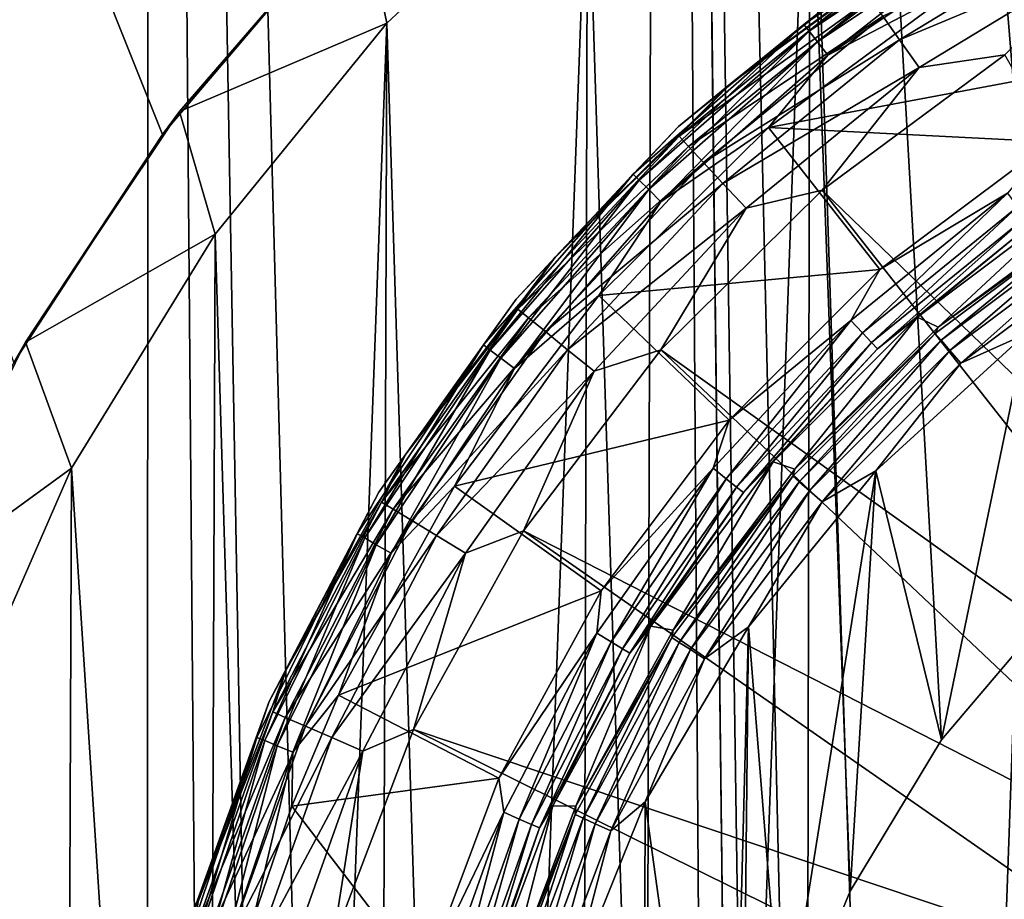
# Model space of a CAD drawing. Header units: metres. Extents: x -106 to 264, y -111 to 81.
# Tile 24 of 256: x -9.1 to -4.23, y -49.52 to -45.17. Entities that reach past the tile are written whole.
import ezdxf

# ---------------------------------------------------------------- set-up
doc = ezdxf.new("R2010")
doc.units = ezdxf.units.M
doc.layers.add('solid_20422013', color=7, linetype='CONTINUOUS')

msp = doc.modelspace()

# ---------------------------------------------------------------- linework, layer by layer
at = {"layer": 'solid_20422013'}
for points in [[(-8.487764, -106.754517, 19), (-8.46274, -23.522678, 19), (-10.91145, -22.49287, 19)], [(-9.206572, -106.200699, 19), (-8.487764, -106.754517, 19), (-10.91145, -22.49287, 19)], [(-8.487764, -106.754517, 19), (-7.738984, -107.261536, 19), (-8.46274, -23.522678, 19)], [(-6.163196, -108.123756, 19), (-5.925037, -24.287661, 19), (-8.46274, -23.522678, 19)], [(-6.967177, -107.716354, 19), (-6.163196, -108.123756, 19), (-8.46274, -23.522678, 19)], [(-7.738984, -107.261536, 19), (-6.967177, -107.716354, 19), (-8.46274, -23.522678, 19)], [(-6.163196, -108.123756, 19), (-5.33102, -108.482857, 19), (-5.925037, -24.287661, 19)], [(-3.977871, -48.06007, 19), (-3.329414, -24.775391, 19), (-5.925037, -24.287661, 19)], [(-5.599933, -52, 19), (-5.925037, -24.287661, 19), (-5.33102, -108.482857, 19)], [(-4.544611, -48.728008, 19), (-3.977871, -48.06007, 19), (-5.925037, -24.287661, 19)], [(-4.997418, -49.475643, 19), (-4.544611, -48.728008, 19), (-5.925037, -24.287661, 19)], [(-5.330109, -50.282665, 19), (-4.997418, -49.475643, 19), (-5.925037, -24.287661, 19)], [(-5.530979, -51.131165, 19), (-5.330109, -50.282665, 19), (-5.925037, -24.287661, 19)], [(-5.599933, -52, 19), (-5.530979, -51.131165, 19), (-5.925037, -24.287661, 19)], [(-8.543018, -86.793953, -8.066772), (-9.56936, -87.970116, -7.901474), (-15.078767, -29.021139, -16.186213)], [(-7.360172, -85.755898, -8.212662), (-8.543018, -86.793953, -8.066772), (-15.078767, -29.021139, -16.186213)], [(-6.047934, -84.875435, -8.336403), (-7.360172, -85.755898, -8.212662), (-15.078767, -29.021139, -16.186213)], [(-4.625754, -84.176331, -8.434656), (-6.047934, -84.875435, -8.336403), (-15.078767, -29.021139, -16.186213)], [(-10.383422, -53.399952, -12.759994), (-4.625754, -84.176331, -8.434656), (-15.078767, -29.021139, -16.186213)], [(-8.396143, -45.734177, -13.837348), (-9.130571, -46.86153, -13.678909), (-15.078767, -29.021139, -16.186213)], [(-7.520304, -44.704887, -13.982005), (-8.396143, -45.734177, -13.837348), (-15.078767, -29.021139, -16.186213)], [(-3.983267, -42.853874, -32.599998), (-4.628923, -60.836609, -32.599998), (-5.19372, -43.481304, -32.599998)], [(-3.983267, -42.853874, -32.599998), (-4.004694, -61.136177, -32.599998), (-4.628923, -60.836609, -32.599998)], [(-5.19372, -43.481304, -32.599998), (-5.792427, -60.123745, -32.599998), (-6.29514, -44.260124, -32.599998)], [(-5.19372, -43.481304, -32.599998), (-5.226455, -60.498592, -32.599998), (-5.792427, -60.123745, -32.599998)], [(-5.19372, -43.481304, -32.599998), (-4.628923, -60.836609, -32.599998), (-5.226455, -60.498592, -32.599998)], [(-6.29514, -44.260124, -32.599998), (-7.286331, -45.184216, -32.599998), (-7.408572, -44.591431, -32.099998)], [(-6.29514, -44.260124, -32.599998), (-6.850565, -59.252117, -32.599998), (-7.286331, -45.184216, -32.599998)], [(-6.29514, -44.260124, -32.599998), (-6.335495, -59.70644, -32.599998), (-6.850565, -59.252117, -32.599998)], [(-6.29514, -44.260124, -32.599998), (-5.792427, -60.123745, -32.599998), (-6.335495, -59.70644, -32.599998)], [(-4.291664, -44.56662, 46.109287), (-5.225198, -45.190388, 46.109287), (-4.933593, -44.959103, 46.202618)], [(-5.199395, -45.224018, 46.02486), (-5.225198, -45.190388, 46.109287), (-4.291664, -44.56662, 46.109287)], [(-5.199395, -45.224018, 46.02486), (-4.291664, -44.56662, 46.109287), (-4.27047, -44.603329, 46.02486)], [(-7.408571, -44.591427, -30.799999), (-7.408572, -44.591431, -32.099998), (-8.312203, -45.621822, -32.099998)], [(-8.312202, -45.621822, -30.799999), (-7.408571, -44.591427, -30.799999), (-8.312203, -45.621822, -32.099998)], [(-7.286331, -45.184216, -32.599998), (-8.312203, -45.621822, -32.099998), (-7.408572, -44.591431, -32.099998)], [(-8.312202, -45.621822, -30.799999), (-7.520304, -44.704887, -13.982005), (-7.408571, -44.591427, -30.799999)], [(-5.199395, -45.224018, 46.02486), (-4.27047, -44.603329, 46.02486), (-5.158887, -45.276806, 45.957802)], [(-4.27047, -44.603329, 46.02486), (-4.237199, -44.660954, 45.957802), (-5.158887, -45.276806, 45.957802)], [(-5.158887, -45.276806, 45.957802), (-4.237199, -44.660954, 45.957802), (-5.107693, -45.343525, 45.914757)], [(-4.237199, -44.660954, 45.957802), (-4.195151, -44.733784, 45.914757), (-5.107693, -45.343525, 45.914757)], [(-4.752853, -45.266739, 48.361774), (-3.79174, -44.682274, 48.361774), (-4.834823, -45.150616, 48.235046)], [(-4.752853, -45.266739, 48.361774), (-3.714419, -44.831497, 48.451321), (-3.79174, -44.682274, 48.361774)], [(-8.312202, -45.621822, -30.799999), (-8.396143, -45.734177, -13.837348), (-7.520304, -44.704887, -13.982005)], [(-5.586678, -45.482544, 47.712509), (-4.604704, -44.755356, 47.712509), (-4.933593, -44.959103, 46.202618)], [(-4.936441, -45.006657, 47.900455), (-4.604704, -44.755356, 47.712509), (-5.586678, -45.482544, 47.712509)], [(-5.107693, -45.343525, 45.914757), (-4.195151, -44.733784, 45.914757), (-4.450768, -44.998871, 45.900002)], [(-4.752853, -45.266739, 48.361774), (-4.655934, -45.404045, 48.451321), (-3.714419, -44.831497, 48.451321)], [(-3.714419, -44.831497, 48.451321), (-4.655934, -45.404045, 48.451321), (-4.232014, -45.341713, 48.498581)], [(-4.450768, -44.998871, 45.900002), (-2.098322, -44.898174, 45.900002), (-3.08364, -45.266033, 45.900002)], [(-5.225198, -45.190388, 46.109287), (-5.845014, -45.69521, 46.202618), (-4.933593, -44.959103, 46.202618)], [(-5.586678, -45.482544, 47.712509), (-4.933593, -44.959103, 46.202618), (-5.845014, -45.69521, 46.202618)], [(-5.842724, -45.743969, 47.900455), (-4.936441, -45.006657, 47.900455), (-5.586678, -45.482544, 47.712509)], [(-4.897197, -45.062252, 48.078312), (-4.936441, -45.006657, 47.900455), (-5.842724, -45.743969, 47.900455)], [(-5.39974, -45.700127, 45.900002), (-4.450768, -44.998871, 45.900002), (-3.08364, -45.266033, 45.900002)], [(-5.107693, -45.343525, 45.914757), (-4.450768, -44.998871, 45.900002), (-5.39974, -45.700127, 45.900002)], [(-5.796274, -45.793705, 48.078312), (-4.897197, -45.062252, 48.078312), (-5.842724, -45.743969, 47.900455)], [(-4.834823, -45.150616, 48.235046), (-4.897197, -45.062252, 48.078312), (-5.796274, -45.793705, 48.078312)], [(-5.722448, -45.872753, 48.235046), (-4.834823, -45.150616, 48.235046), (-5.796274, -45.793705, 48.078312)], [(-4.752853, -45.266739, 48.361774), (-4.834823, -45.150616, 48.235046), (-5.722448, -45.872753, 48.235046)], [(-7.286331, -45.184216, -32.599998), (-8.1364, -46.22686, -32.599998), (-8.312203, -45.621822, -32.099998)], [(-7.286331, -45.184216, -32.599998), (-7.772156, -58.256332, -32.599998), (-8.1364, -46.22686, -32.599998)], [(-7.286331, -45.184216, -32.599998), (-7.331091, -58.767254, -32.599998), (-7.772156, -58.256332, -32.599998)], [(-7.286331, -45.184216, -32.599998), (-6.850565, -59.252117, -32.599998), (-7.331091, -58.767254, -32.599998)], [(-5.225198, -45.190388, 46.109287), (-6.069329, -45.930672, 46.109287), (-5.845014, -45.69521, 46.202618)], [(-6.039356, -45.960644, 46.02486), (-6.069329, -45.930672, 46.109287), (-5.225198, -45.190388, 46.109287)], [(-6.039356, -45.960644, 46.02486), (-5.225198, -45.190388, 46.109287), (-5.199395, -45.224018, 46.02486)], [(-6.039356, -45.960644, 46.02486), (-5.199395, -45.224018, 46.02486), (-5.992305, -46.007694, 45.957802)], [(-5.199395, -45.224018, 46.02486), (-5.158887, -45.276806, 45.957802), (-5.992305, -46.007694, 45.957802)], [(-5.625431, -45.976635, 48.361774), (-4.752853, -45.266739, 48.361774), (-5.722448, -45.872753, 48.235046)], [(-5.625431, -45.976635, 48.361774), (-4.655934, -45.404045, 48.451321), (-4.752853, -45.266739, 48.361774)], [(-5.39974, -45.700127, 45.900002), (-3.08364, -45.266033, 45.900002), (-4.006296, -45.771946, 45.900002)], [(-5.992305, -46.007694, 45.957802), (-5.158887, -45.276806, 45.957802), (-5.93284, -46.067162, 45.914757)], [(-5.158887, -45.276806, 45.957802), (-5.107693, -45.343525, 45.914757), (-5.93284, -46.067162, 45.914757)], [(-5.93284, -46.067162, 45.914757), (-5.107693, -45.343525, 45.914757), (-5.39974, -45.700127, 45.900002)], [(-2.279786, -48.770279, 48.889153), (-4.232014, -45.341713, 48.498581), (-5.13451, -46.010048, 48.498581)], [(-4.655934, -45.404045, 48.451321), (-5.13451, -46.010048, 48.498581), (-4.232014, -45.341713, 48.498581)], [(-5.625431, -45.976635, 48.361774), (-5.510717, -46.099461, 48.451321), (-4.655934, -45.404045, 48.451321)], [(-4.655934, -45.404045, 48.451321), (-5.510717, -46.099461, 48.451321), (-5.13451, -46.010048, 48.498581)], [(-6.455454, -46.341793, 47.712509), (-5.586678, -45.482544, 47.712509), (-5.845014, -45.69521, 46.202618)], [(-5.842724, -45.743969, 47.900455), (-5.586678, -45.482544, 47.712509), (-6.455454, -46.341793, 47.712509)], [(-9.07361, -46.761349, -30.799999), (-8.396143, -45.734177, -13.837348), (-8.312202, -45.621822, -30.799999)], [(-8.312202, -45.621822, -30.799999), (-8.312203, -45.621822, -32.099998), (-9.07361, -46.761349, -32.099998)], [(-8.1364, -46.22686, -32.599998), (-9.07361, -46.761349, -32.099998), (-8.312203, -45.621822, -32.099998)], [(-9.07361, -46.761349, -30.799999), (-8.312202, -45.621822, -30.799999), (-9.07361, -46.761349, -32.099998)], [(-6.069329, -45.930672, 46.109287), (-6.647896, -46.548389, 46.202618), (-5.845014, -45.69521, 46.202618)], [(-6.455454, -46.341793, 47.712509), (-5.845014, -45.69521, 46.202618), (-6.647896, -46.548389, 46.202618)], [(-6.238573, -46.53141, 45.900002), (-5.39974, -45.700127, 45.900002), (-4.849697, -46.402164, 45.900002)], [(-5.93284, -46.067162, 45.914757), (-5.39974, -45.700127, 45.900002), (-6.238573, -46.53141, 45.900002)], [(-5.39974, -45.700127, 45.900002), (-4.006296, -45.771946, 45.900002), (-4.849697, -46.402164, 45.900002)], [(-9.07361, -46.761349, -30.799999), (-9.130571, -46.86153, -13.678909), (-8.396143, -45.734177, -13.837348)], [(-6.640167, -46.597824, 47.900455), (-5.842724, -45.743969, 47.900455), (-6.455454, -46.341793, 47.712509)], [(-5.796274, -45.793705, 48.078312), (-5.842724, -45.743969, 47.900455), (-6.640167, -46.597824, 47.900455)], [(-6.587378, -46.64077, 48.078312), (-5.796274, -45.793705, 48.078312), (-6.640167, -46.597824, 47.900455)], [(-5.722448, -45.872753, 48.235046), (-5.796274, -45.793705, 48.078312), (-6.587378, -46.64077, 48.078312)], [(-4.849697, -46.402164, 45.900002), (-4.006296, -45.771946, 45.900002), (-4.218151, -46.024242, 45.885563)], [(-6.503476, -46.70903, 48.235046), (-5.722448, -45.872753, 48.235046), (-6.587378, -46.64077, 48.078312)], [(-5.625431, -45.976635, 48.361774), (-5.722448, -45.872753, 48.235046), (-6.503476, -46.70903, 48.235046)], [(-6.069329, -45.930672, 46.109287), (-6.809611, -46.774799, 46.109287), (-6.647896, -46.548389, 46.202618)], [(-6.775983, -46.800606, 46.02486), (-6.809611, -46.774799, 46.109287), (-6.069329, -45.930672, 46.109287)], [(-6.775983, -46.800606, 46.02486), (-6.069329, -45.930672, 46.109287), (-6.039356, -45.960644, 46.02486)], [(-6.775983, -46.800606, 46.02486), (-6.039356, -45.960644, 46.02486), (-6.723193, -46.841114, 45.957802)], [(-6.039356, -45.960644, 46.02486), (-5.992305, -46.007694, 45.957802), (-6.723193, -46.841114, 45.957802)], [(-6.393217, -46.798733, 48.361774), (-5.625431, -45.976635, 48.361774), (-6.503476, -46.70903, 48.235046)], [(-6.393217, -46.798733, 48.361774), (-5.510717, -46.099461, 48.451321), (-5.625431, -45.976635, 48.361774)], [(-6.723193, -46.841114, 45.957802), (-5.992305, -46.007694, 45.957802), (-6.656475, -46.892307, 45.914757)], [(-5.992305, -46.007694, 45.957802), (-5.93284, -46.067162, 45.914757), (-6.656475, -46.892307, 45.914757)], [(-2.698332, -49.11079, 48.889153), (-5.13451, -46.010048, 48.498581), (-5.932969, -46.799751, 48.498581)], [(-5.510717, -46.099461, 48.451321), (-5.932969, -46.799751, 48.498581), (-5.13451, -46.010048, 48.498581)], [(-2.698332, -49.11079, 48.889153), (-2.279786, -48.770279, 48.889153), (-5.13451, -46.010048, 48.498581)], [(-4.849697, -46.402164, 45.900002), (-4.218151, -46.024242, 45.885563), (-4.992562, -46.65427, 45.885563)], [(-4.93564, -46.715221, 45.84343), (-4.992562, -46.65427, 45.885563), (-4.218151, -46.024242, 45.885563)], [(-4.93564, -46.715221, 45.84343), (-4.218151, -46.024242, 45.885563), (-4.170058, -46.092373, 45.84343)], [(-4.562362, -46.687637, 33.697384), (-4.662983, -46.63728, 45.602619), (-3.854036, -46.029354, 45.602619)], [(-4.107011, -46.18169, 45.694695), (-3.854036, -46.029354, 45.602619), (-4.662983, -46.63728, 45.602619)], [(-3.761523, -46.093452, 33.697384), (-4.562362, -46.687637, 33.697384), (-3.854036, -46.029354, 45.602619)], [(-6.656475, -46.892307, 45.914757), (-5.93284, -46.067162, 45.914757), (-6.238573, -46.53141, 45.900002)], [(-4.93564, -46.715221, 45.84343), (-4.170058, -46.092373, 45.84343), (-4.890326, -46.763737, 45.777679)], [(-4.170058, -46.092373, 45.84343), (-4.131773, -46.14661, 45.777679), (-4.890326, -46.763737, 45.777679)], [(-3.777603, -46.121937, 33.605305), (-4.562362, -46.687637, 33.697384), (-3.761523, -46.093452, 33.697384)], [(-6.393217, -46.798733, 48.361774), (-6.262846, -46.904797, 48.451321), (-5.510717, -46.099461, 48.451321)], [(-5.510717, -46.099461, 48.451321), (-6.262846, -46.904797, 48.451321), (-5.932969, -46.799751, 48.498581)], [(-3.777603, -46.121937, 33.605305), (-4.575688, -46.719376, 33.605305), (-4.562362, -46.687637, 33.697384)], [(-4.547568, -46.751827, 33.52232), (-4.575688, -46.719376, 33.605305), (-3.777603, -46.121937, 33.605305)], [(-4.547568, -46.751827, 33.52232), (-3.777603, -46.121937, 33.605305), (-3.754388, -46.158058, 33.52232)], [(-4.890326, -46.763737, 45.777679), (-4.131773, -46.14661, 45.777679), (-4.861018, -46.79512, 45.694695)], [(-4.131773, -46.14661, 45.777679), (-4.107011, -46.18169, 45.694695), (-4.861018, -46.79512, 45.694695)], [(-4.861018, -46.79512, 45.694695), (-4.107011, -46.18169, 45.694695), (-4.662983, -46.63728, 45.602619)], [(-4.547568, -46.751827, 33.52232), (-3.754388, -46.158058, 33.52232), (-4.504094, -46.801998, 33.45657)], [(-3.754388, -46.158058, 33.52232), (-3.718496, -46.213905, 33.45657), (-4.504094, -46.801998, 33.45657)], [(-8.1364, -46.22686, -32.599998), (-8.845742, -47.384918, -32.599998), (-9.07361, -46.761349, -32.099998)], [(-8.1364, -46.22686, -32.599998), (-8.179737, -57.711704, -32.599998), (-8.845742, -47.384918, -32.599998)], [(-8.1364, -46.22686, -32.599998), (-7.772156, -58.256332, -32.599998), (-8.179737, -57.711704, -32.599998)], [(-4.504094, -46.801998, 33.45657), (-3.718496, -46.213905, 33.45657), (-4.449481, -46.865025, 33.414436)], [(-3.718496, -46.213905, 33.45657), (-3.673409, -46.284065, 33.414436), (-4.449481, -46.865025, 33.414436)], [(-4.449481, -46.865025, 33.414436), (-3.673409, -46.284065, 33.414436), (-4.130173, -46.72176, 33.400002)], [(-7.193429, -47.315689, 47.712509), (-6.455454, -46.341793, 47.712509), (-6.647896, -46.548389, 46.202618)], [(-6.640167, -46.597824, 47.900455), (-6.455454, -46.341793, 47.712509), (-7.193429, -47.315689, 47.712509)], [(-6.238573, -46.53141, 45.900002), (-4.849697, -46.402164, 45.900002), (-5.594253, -47.147835, 45.900002)], [(-5.594253, -47.147835, 45.900002), (-4.849697, -46.402164, 45.900002), (-4.992562, -46.65427, 45.885563)], [(-6.9534, -47.472733, 45.900002), (-6.238573, -46.53141, 45.900002), (-5.594253, -47.147835, 45.900002)], [(-6.656475, -46.892307, 45.914757), (-6.238573, -46.53141, 45.900002), (-6.9534, -47.472733, 45.900002)], [(-6.809611, -46.774799, 46.109287), (-7.327255, -47.502678, 46.202618), (-6.647896, -46.548389, 46.202618)], [(-7.193429, -47.315689, 47.712509), (-6.647896, -46.548389, 46.202618), (-7.327255, -47.502678, 46.202618)], [(-7.313916, -47.552307, 47.900455), (-6.640167, -46.597824, 47.900455), (-7.193429, -47.315689, 47.712509)], [(-6.587378, -46.64077, 48.078312), (-6.640167, -46.597824, 47.900455), (-7.313916, -47.552307, 47.900455)], [(-7.255771, -47.587669, 48.078312), (-6.587378, -46.64077, 48.078312), (-7.313916, -47.552307, 47.900455)], [(-6.503476, -46.70903, 48.235046), (-6.587378, -46.64077, 48.078312), (-7.255771, -47.587669, 48.078312)], [(-5.594253, -47.147835, 45.900002), (-4.992562, -46.65427, 45.885563), (-5.673971, -47.383881, 45.885563)], [(-5.60928, -47.436512, 45.84343), (-5.673971, -47.383881, 45.885563), (-4.992562, -46.65427, 45.885563)], [(-5.60928, -47.436512, 45.84343), (-4.992562, -46.65427, 45.885563), (-4.93564, -46.715221, 45.84343)], [(-5.270682, -47.389549, 33.697384), (-5.377386, -47.353935, 45.602619), (-4.662983, -46.63728, 45.602619)], [(-4.861018, -46.79512, 45.694695), (-4.662983, -46.63728, 45.602619), (-5.377386, -47.353935, 45.602619)], [(-4.562362, -46.687637, 33.697384), (-5.270682, -47.389549, 33.697384), (-4.662983, -46.63728, 45.602619)], [(-7.163356, -47.643867, 48.235046), (-6.503476, -46.70903, 48.235046), (-7.255771, -47.587669, 48.078312)], [(-6.393217, -46.798733, 48.361774), (-6.503476, -46.70903, 48.235046), (-7.163356, -47.643867, 48.235046)], [(-5.60928, -47.436512, 45.84343), (-4.93564, -46.715221, 45.84343), (-5.557782, -47.478409, 45.777679)], [(-4.93564, -46.715221, 45.84343), (-4.890326, -46.763737, 45.777679), (-5.557782, -47.478409, 45.777679)], [(-4.575688, -46.719376, 33.605305), (-5.280625, -47.424313, 33.605305), (-5.270682, -47.389549, 33.697384)], [(-5.248174, -47.452431, 33.52232), (-5.280625, -47.424313, 33.605305), (-4.575688, -46.719376, 33.605305)], [(-4.575688, -46.719376, 33.605305), (-5.270682, -47.389549, 33.697384), (-4.562362, -46.687637, 33.697384)], [(-5.248174, -47.452431, 33.52232), (-4.575688, -46.719376, 33.605305), (-4.547568, -46.751827, 33.52232)], [(-4.870524, -47.397053, 33.400002), (-4.130173, -46.72176, 33.400002), (-4.544611, -48.728008, 33.400002)], [(-4.449481, -46.865025, 33.414436), (-4.130173, -46.72176, 33.400002), (-4.870524, -47.397053, 33.400002)], [(-4.130173, -46.72176, 33.400002), (-3.977871, -48.06007, 33.400002), (-4.544611, -48.728008, 33.400002)], [(-9.07361, -46.761349, -30.799999), (-9.07361, -46.761349, -32.099998), (-9.679766, -47.990509, -32.099998)], [(-8.845742, -47.384918, -32.599998), (-9.679766, -47.990509, -32.099998), (-9.07361, -46.761349, -32.099998)], [(-9.679765, -47.990509, -30.799999), (-9.07361, -46.761349, -30.799999), (-9.679766, -47.990509, -32.099998)], [(-9.679765, -47.990509, -30.799999), (-9.130571, -46.86153, -13.678909), (-9.07361, -46.761349, -30.799999)], [(-6.809611, -46.774799, 46.109287), (-7.43338, -47.708336, 46.109287), (-7.327255, -47.502678, 46.202618)], [(-7.396671, -47.72953, 46.02486), (-7.43338, -47.708336, 46.109287), (-6.809611, -46.774799, 46.109287)], [(-7.396671, -47.72953, 46.02486), (-6.809611, -46.774799, 46.109287), (-6.775983, -46.800606, 46.02486)], [(-5.557782, -47.478409, 45.777679), (-4.890326, -46.763737, 45.777679), (-5.524473, -47.505508, 45.694695)], [(-4.890326, -46.763737, 45.777679), (-4.861018, -46.79512, 45.694695), (-5.524473, -47.505508, 45.694695)], [(-5.248174, -47.452431, 33.52232), (-4.547568, -46.751827, 33.52232), (-5.198001, -47.495907, 33.45657)], [(-4.547568, -46.751827, 33.52232), (-4.504094, -46.801998, 33.45657), (-5.198001, -47.495907, 33.45657)], [(-7.396671, -47.72953, 46.02486), (-6.775983, -46.800606, 46.02486), (-7.339045, -47.762802, 45.957802)], [(-6.775983, -46.800606, 46.02486), (-6.723193, -46.841114, 45.957802), (-7.339045, -47.762802, 45.957802)], [(-7.041909, -47.71772, 48.361774), (-6.393217, -46.798733, 48.361774), (-7.163356, -47.643867, 48.235046)], [(-7.041909, -47.71772, 48.361774), (-6.262846, -46.904797, 48.451321), (-6.393217, -46.798733, 48.361774)], [(-3.066614, -49.505123, 48.889153), (-5.932969, -46.799751, 48.498581), (-6.611214, -47.694824, 48.498581)], [(-6.262846, -46.904797, 48.451321), (-6.611214, -47.694824, 48.498581), (-5.932969, -46.799751, 48.498581)], [(-3.066614, -49.505123, 48.889153), (-2.698332, -49.11079, 48.889153), (-5.932969, -46.799751, 48.498581)], [(-5.524473, -47.505508, 45.694695), (-4.861018, -46.79512, 45.694695), (-5.377386, -47.353935, 45.602619)], [(-5.198001, -47.495907, 33.45657), (-4.504094, -46.801998, 33.45657), (-5.134975, -47.550518, 33.414436)], [(-4.504094, -46.801998, 33.45657), (-4.449481, -46.865025, 33.414436), (-5.134975, -47.550518, 33.414436)], [(-7.339045, -47.762802, 45.957802), (-6.723193, -46.841114, 45.957802), (-7.266215, -47.804848, 45.914757)], [(-6.723193, -46.841114, 45.957802), (-6.656475, -46.892307, 45.914757), (-7.266215, -47.804848, 45.914757)], [(-5.134975, -47.550518, 33.414436), (-4.449481, -46.865025, 33.414436), (-4.870524, -47.397053, 33.400002)], [(-7.266215, -47.804848, 45.914757), (-6.656475, -46.892307, 45.914757), (-6.9534, -47.472733, 45.900002)], [(-7.041909, -47.71772, 48.361774), (-6.898311, -47.805042, 48.451321), (-6.262846, -46.904797, 48.451321)], [(-6.262846, -46.904797, 48.451321), (-6.898311, -47.805042, 48.451321), (-6.611214, -47.694824, 48.498581)], [(-6.9534, -47.472733, 45.900002), (-5.594253, -47.147835, 45.900002), (-6.227693, -47.991081, 45.900002)], [(-6.227693, -47.991081, 45.900002), (-5.594253, -47.147835, 45.900002), (-5.673971, -47.383881, 45.885563)], [(-7.785649, -48.384499, 47.712509), (-7.193429, -47.315689, 47.712509), (-7.327255, -47.502678, 46.202618)], [(-7.313916, -47.552307, 47.900455), (-7.193429, -47.315689, 47.712509), (-7.785649, -48.384499, 47.712509)], [(-5.872119, -48.184956, 33.697384), (-5.982758, -48.164791, 45.602619), (-5.377386, -47.353935, 45.602619)], [(-5.524473, -47.505508, 45.694695), (-5.377386, -47.353935, 45.602619), (-5.982758, -48.164791, 45.602619)], [(-5.270682, -47.389549, 33.697384), (-5.872119, -48.184956, 33.697384), (-5.377386, -47.353935, 45.602619)], [(-8.845742, -47.384918, -32.599998), (-9.386643, -48.622658, -32.599998), (-9.679766, -47.990509, -32.099998)], [(-8.845742, -47.384918, -32.599998), (-8.882863, -56.542698, -32.599998), (-9.386643, -48.622658, -32.599998)], [(-8.845742, -47.384918, -32.599998), (-8.179737, -57.711704, -32.599998), (-8.882863, -56.542698, -32.599998)], [(-6.227693, -47.991081, 45.900002), (-5.673971, -47.383881, 45.885563), (-6.249684, -48.199482, 45.885563)], [(-6.17843, -48.242813, 45.84343), (-6.249684, -48.199482, 45.885563), (-5.673971, -47.383881, 45.885563)], [(-6.17843, -48.242813, 45.84343), (-5.673971, -47.383881, 45.885563), (-5.60928, -47.436512, 45.84343)], [(-5.280625, -47.424313, 33.605305), (-5.872119, -48.184956, 33.697384), (-5.270682, -47.389549, 33.697384)], [(-5.499155, -48.168533, 33.400002), (-4.870524, -47.397053, 33.400002), (-5.330109, -50.282665, 33.400002)], [(-5.134975, -47.550518, 33.414436), (-4.870524, -47.397053, 33.400002), (-5.499155, -48.168533, 33.400002)], [(-4.870524, -47.397053, 33.400002), (-4.997418, -49.475643, 33.400002), (-5.330109, -50.282665, 33.400002)], [(-4.870524, -47.397053, 33.400002), (-4.544611, -48.728008, 33.400002), (-4.997418, -49.475643, 33.400002)], [(-6.17843, -48.242813, 45.84343), (-5.60928, -47.436512, 45.84343), (-6.121706, -48.277309, 45.777679)], [(-5.60928, -47.436512, 45.84343), (-5.557782, -47.478409, 45.777679), (-6.121706, -48.277309, 45.777679)], [(-5.280625, -47.424313, 33.605305), (-5.878065, -48.222397, 33.605305), (-5.872119, -48.184956, 33.697384)], [(-5.841941, -48.245613, 33.52232), (-5.878065, -48.222397, 33.605305), (-5.280625, -47.424313, 33.605305)], [(-5.841941, -48.245613, 33.52232), (-5.280625, -47.424313, 33.605305), (-5.248174, -47.452431, 33.52232)], [(-5.841941, -48.245613, 33.52232), (-5.248174, -47.452431, 33.52232), (-5.786093, -48.281506, 33.45657)], [(-5.248174, -47.452431, 33.52232), (-5.198001, -47.495907, 33.45657), (-5.786093, -48.281506, 33.45657)], [(-7.43338, -47.708336, 46.109287), (-7.86951, -48.53801, 46.202618), (-7.327255, -47.502678, 46.202618)], [(-7.785649, -48.384499, 47.712509), (-7.327255, -47.502678, 46.202618), (-7.86951, -48.53801, 46.202618)], [(-7.525455, -48.507294, 45.900002), (-6.9534, -47.472733, 45.900002), (-6.227693, -47.991081, 45.900002)], [(-7.266215, -47.804848, 45.914757), (-6.9534, -47.472733, 45.900002), (-7.525455, -48.507294, 45.900002)], [(-6.121706, -48.277309, 45.777679), (-5.557782, -47.478409, 45.777679), (-6.085018, -48.299618, 45.694695)], [(-5.557782, -47.478409, 45.777679), (-5.524473, -47.505508, 45.694695), (-6.085018, -48.299618, 45.694695)], [(-6.085018, -48.299618, 45.694695), (-5.524473, -47.505508, 45.694695), (-5.982758, -48.164791, 45.602619)], [(-5.786093, -48.281506, 33.45657), (-5.198001, -47.495907, 33.45657), (-5.715936, -48.326591, 33.414436)], [(-5.198001, -47.495907, 33.45657), (-5.134975, -47.550518, 33.414436), (-5.715936, -48.326591, 33.414436)], [(-7.851421, -48.589645, 47.900455), (-7.313916, -47.552307, 47.900455), (-7.785649, -48.384499, 47.712509)], [(-7.255771, -47.587669, 48.078312), (-7.313916, -47.552307, 47.900455), (-7.851421, -48.589645, 47.900455)], [(-5.715936, -48.326591, 33.414436), (-5.134975, -47.550518, 33.414436), (-5.499155, -48.168533, 33.400002)], [(-7.789002, -48.61676, 48.078312), (-7.255771, -47.587669, 48.078312), (-7.851421, -48.589645, 47.900455)], [(-7.163356, -47.643867, 48.235046), (-7.255771, -47.587669, 48.078312), (-7.789002, -48.61676, 48.078312)], [(-7.689796, -48.659851, 48.235046), (-7.163356, -47.643867, 48.235046), (-7.789002, -48.61676, 48.078312)], [(-7.041909, -47.71772, 48.361774), (-7.163356, -47.643867, 48.235046), (-7.689796, -48.659851, 48.235046)], [(-3.37777, -49.945934, 48.889153), (-6.611214, -47.694824, 48.498581), (-7.155502, -48.677128, 48.498581)], [(-6.898311, -47.805042, 48.451321), (-7.155502, -48.677128, 48.498581), (-6.611214, -47.694824, 48.498581)], [(-3.37777, -49.945934, 48.889153), (-3.066614, -49.505123, 48.889153), (-6.611214, -47.694824, 48.498581)], [(-7.43338, -47.708336, 46.109287), (-7.92996, -48.715302, 46.109287), (-7.86951, -48.53801, 46.202618)], [(-7.8908, -48.731525, 46.02486), (-7.92996, -48.715302, 46.109287), (-7.43338, -47.708336, 46.109287)], [(-7.8908, -48.731525, 46.02486), (-7.43338, -47.708336, 46.109287), (-7.396671, -47.72953, 46.02486)], [(-7.8908, -48.731525, 46.02486), (-7.396671, -47.72953, 46.02486), (-7.829324, -48.756989, 45.957802)], [(-7.396671, -47.72953, 46.02486), (-7.339045, -47.762802, 45.957802), (-7.829324, -48.756989, 45.957802)], [(-7.559424, -48.71648, 48.361774), (-7.041909, -47.71772, 48.361774), (-7.689796, -48.659851, 48.235046)], [(-7.559424, -48.71648, 48.361774), (-6.898311, -47.805042, 48.451321), (-7.041909, -47.71772, 48.361774)], [(-7.829324, -48.756989, 45.957802), (-7.339045, -47.762802, 45.957802), (-7.751629, -48.789169, 45.914757)], [(-7.339045, -47.762802, 45.957802), (-7.266215, -47.804848, 45.914757), (-7.751629, -48.789169, 45.914757)], [(-7.751629, -48.789169, 45.914757), (-7.266215, -47.804848, 45.914757), (-7.525455, -48.507294, 45.900002)], [(-7.559424, -48.71648, 48.361774), (-7.405273, -48.783436, 48.451321), (-6.898311, -47.805042, 48.451321)], [(-6.898311, -47.805042, 48.451321), (-7.405273, -48.783436, 48.451321), (-7.155502, -48.677128, 48.498581)], [(-7.525455, -48.507294, 45.900002), (-6.227693, -47.991081, 45.900002), (-6.733319, -48.916527, 45.900002)], [(-6.733319, -48.916527, 45.900002), (-6.227693, -47.991081, 45.900002), (-6.249684, -48.199482, 45.885563)], [(-3.977871, -48.06007, 33.400002), (-3.977871, -48.06007, 19), (-4.544611, -48.728008, 19)], [(-4.544611, -48.728008, 33.400002), (-3.977871, -48.06007, 33.400002), (-4.544611, -48.728008, 19)], [(-6.353362, -49.055325, 33.697384), (-6.466825, -49.053413, 45.602619), (-5.982758, -48.164791, 45.602619)], [(-6.085018, -48.299618, 45.694695), (-5.982758, -48.164791, 45.602619), (-6.466825, -49.053413, 45.602619)], [(-5.872119, -48.184956, 33.697384), (-6.353362, -49.055325, 33.697384), (-5.982758, -48.164791, 45.602619)], [(-5.878065, -48.222397, 33.605305), (-6.353362, -49.055325, 33.697384), (-5.872119, -48.184956, 33.697384)], [(-6.009709, -49.034115, 33.400002), (-5.499155, -48.168533, 33.400002), (-5.599933, -52, 33.400002)], [(-5.715936, -48.326591, 33.414436), (-5.499155, -48.168533, 33.400002), (-6.009709, -49.034115, 33.400002)], [(-5.499155, -48.168533, 33.400002), (-5.530979, -51.131165, 33.400002), (-5.599933, -52, 33.400002)], [(-5.499155, -48.168533, 33.400002), (-5.330109, -50.282665, 33.400002), (-5.530979, -51.131165, 33.400002)], [(-6.733319, -48.916527, 45.900002), (-6.249684, -48.199482, 45.885563), (-6.708978, -49.08588, 45.885563)], [(-6.632487, -49.119102, 45.84343), (-6.708978, -49.08588, 45.885563), (-6.249684, -48.199482, 45.885563)], [(-6.632487, -49.119102, 45.84343), (-6.249684, -48.199482, 45.885563), (-6.17843, -48.242813, 45.84343)], [(-5.878065, -48.222397, 33.605305), (-6.355844, -49.097382, 33.605305), (-6.353362, -49.055325, 33.697384)], [(-6.316784, -49.115223, 33.52232), (-6.355844, -49.097382, 33.605305), (-5.878065, -48.222397, 33.605305)], [(-6.316784, -49.115223, 33.52232), (-5.878065, -48.222397, 33.605305), (-5.841941, -48.245613, 33.52232)], [(-6.632487, -49.119102, 45.84343), (-6.17843, -48.242813, 45.84343), (-6.571595, -49.145554, 45.777679)], [(-6.17843, -48.242813, 45.84343), (-6.121706, -48.277309, 45.777679), (-6.571595, -49.145554, 45.777679)], [(-6.571595, -49.145554, 45.777679), (-6.121706, -48.277309, 45.777679), (-6.53221, -49.162659, 45.694695)], [(-6.121706, -48.277309, 45.777679), (-6.085018, -48.299618, 45.694695), (-6.53221, -49.162659, 45.694695)], [(-6.316784, -49.115223, 33.52232), (-5.841941, -48.245613, 33.52232), (-6.256396, -49.142799, 33.45657)], [(-5.841941, -48.245613, 33.52232), (-5.786093, -48.281506, 33.45657), (-6.256396, -49.142799, 33.45657)], [(-6.256396, -49.142799, 33.45657), (-5.786093, -48.281506, 33.45657), (-6.180536, -49.177444, 33.414436)], [(-5.786093, -48.281506, 33.45657), (-5.715936, -48.326591, 33.414436), (-6.180536, -49.177444, 33.414436)], [(-6.53221, -49.162659, 45.694695), (-6.085018, -48.299618, 45.694695), (-6.466825, -49.053413, 45.602619)], [(-6.180536, -49.177444, 33.414436), (-5.715936, -48.326591, 33.414436), (-6.009709, -49.034115, 33.400002)], [(-8.220116, -49.526566, 47.712509), (-7.785649, -48.384499, 47.712509), (-7.86951, -48.53801, 46.202618)], [(-7.851421, -48.589645, 47.900455), (-7.785649, -48.384499, 47.712509), (-8.220116, -49.526566, 47.712509)], [(-7.757108, -49.05579, 45.900002), (-7.525455, -48.507294, 45.900002), (-6.733319, -48.916527, 45.900002)], [(-7.751629, -48.789169, 45.914757), (-7.525455, -48.507294, 45.900002), (-7.757108, -49.05579, 45.900002)], [(-7.92996, -48.715302, 46.109287), (-8.268191, -49.643818, 46.202618), (-7.86951, -48.53801, 46.202618)], [(-8.220116, -49.526566, 47.712509), (-7.86951, -48.53801, 46.202618), (-8.268191, -49.643818, 46.202618)], [(-9.386643, -48.622658, -32.599998), (-8.882863, -56.542698, -32.599998), (-9.414844, -55.299286, -32.599998)], [(-8.242669, -49.690514, 47.900455), (-7.851421, -48.589645, 47.900455), (-8.220116, -49.526566, 47.712509)], [(-7.789002, -48.61676, 48.078312), (-7.851421, -48.589645, 47.900455), (-8.242669, -49.690514, 47.900455)], [(-8.17714, -49.708874, 48.078312), (-7.789002, -48.61676, 48.078312), (-8.242669, -49.690514, 47.900455)], [(-7.689796, -48.659851, 48.235046), (-7.789002, -48.61676, 48.078312), (-8.17714, -49.708874, 48.078312)], [(-8.07299, -49.738052, 48.235046), (-7.689796, -48.659851, 48.235046), (-8.17714, -49.708874, 48.078312)], [(-7.559424, -48.71648, 48.361774), (-7.689796, -48.659851, 48.235046), (-8.07299, -49.738052, 48.235046)], [(-7.92996, -48.715302, 46.109287), (-8.290857, -49.778473, 46.109287), (-8.268191, -49.643818, 46.202618)], [(-8.249914, -49.78944, 46.02486), (-8.290857, -49.778473, 46.109287), (-7.92996, -48.715302, 46.109287)], [(-8.249914, -49.78944, 46.02486), (-7.92996, -48.715302, 46.109287), (-7.8908, -48.731525, 46.02486)], [(-7.936121, -49.776402, 48.361774), (-7.559424, -48.71648, 48.361774), (-8.07299, -49.738052, 48.235046)], [(-7.936121, -49.776402, 48.361774), (-7.405273, -48.783436, 48.451321), (-7.559424, -48.71648, 48.361774)], [(-3.626005, -50.425003, 48.889153), (-7.155502, -48.677128, 48.498581), (-7.554805, -49.726757, 48.498581)], [(-7.405273, -48.783436, 48.451321), (-7.554805, -49.726757, 48.498581), (-7.155502, -48.677128, 48.498581)], [(-3.626005, -50.425003, 48.889153), (-3.37777, -49.945934, 48.889153), (-7.155502, -48.677128, 48.498581)], [(-8.249914, -49.78944, 46.02486), (-7.8908, -48.731525, 46.02486), (-8.18564, -49.806664, 45.957802)], [(-7.8908, -48.731525, 46.02486), (-7.829324, -48.756989, 45.957802), (-8.18564, -49.806664, 45.957802)], [(-8.18564, -49.806664, 45.957802), (-7.829324, -48.756989, 45.957802), (-8.10441, -49.82843, 45.914757)], [(-7.829324, -48.756989, 45.957802), (-7.751629, -48.789169, 45.914757), (-8.10441, -49.82843, 45.914757)], [(-4.544611, -48.728008, 33.400002), (-4.544611, -48.728008, 19), (-4.997418, -49.475643, 19)], [(-4.997418, -49.475643, 33.400002), (-4.544611, -48.728008, 33.400002), (-4.997418, -49.475643, 19)], [(-8.10441, -49.82843, 45.914757), (-7.751629, -48.789169, 45.914757), (-7.94742, -49.615734, 45.900002)], [(-7.751629, -48.789169, 45.914757), (-7.757108, -49.05579, 45.900002), (-7.94742, -49.615734, 45.900002)], [(-7.936121, -49.776402, 48.361774), (-7.774289, -49.821747, 48.451321), (-7.405273, -48.783436, 48.451321)], [(-7.405273, -48.783436, 48.451321), (-7.774289, -49.821747, 48.451321), (-7.554805, -49.726757, 48.498581)], [(-7.757108, -49.05579, 45.900002), (-6.733319, -48.916527, 45.900002), (-7.104823, -49.907799, 45.900002)], [(-7.104823, -49.907799, 45.900002), (-6.733319, -48.916527, 45.900002), (-6.708978, -49.08588, 45.885563)], [(-7.94742, -49.615734, 45.900002), (-7.757108, -49.05579, 45.900002), (-7.104823, -49.907799, 45.900002)], [(-6.707973, -49.990166, 33.697384), (-6.819773, -50.001778, 45.602619), (-6.466825, -49.053413, 45.602619)], [(-6.53221, -49.162659, 45.694695), (-6.466825, -49.053413, 45.602619), (-6.819773, -50.001778, 45.602619)], [(-6.353362, -49.055325, 33.697384), (-6.707973, -49.990166, 33.697384), (-6.466825, -49.053413, 45.602619)], [(-6.355844, -49.097382, 33.605305), (-6.707973, -49.990166, 33.697384), (-6.353362, -49.055325, 33.697384)], [(-6.386162, -49.965588, 33.400002), (-6.009709, -49.034115, 33.400002), (-6.027567, -54.92942, 33.400002)], [(-6.180536, -49.177444, 33.414436), (-6.009709, -49.034115, 33.400002), (-6.386162, -49.965588, 33.400002)], [(-6.009709, -49.034115, 33.400002), (-5.599933, -52, 33.400002), (-6.027567, -54.92942, 33.400002)], [(-7.104823, -49.907799, 45.900002), (-6.708978, -49.08588, 45.885563), (-7.043296, -50.026562, 45.885563)], [(-6.962993, -50.049061, 45.84343), (-7.043296, -50.026562, 45.885563), (-6.708978, -49.08588, 45.885563)], [(-6.962993, -50.049061, 45.84343), (-6.708978, -49.08588, 45.885563), (-6.632487, -49.119102, 45.84343)], [(-6.355844, -49.097382, 33.605305), (-6.704236, -50.03146, 33.605305), (-6.707973, -49.990166, 33.697384)], [(-6.663035, -50.043556, 33.52232), (-6.704236, -50.03146, 33.605305), (-6.355844, -49.097382, 33.605305)], [(-6.663035, -50.043556, 33.52232), (-6.355844, -49.097382, 33.605305), (-6.316784, -49.115223, 33.52232)], [(-6.962993, -50.049061, 45.84343), (-6.632487, -49.119102, 45.84343), (-6.899067, -50.066971, 45.777679)], [(-6.632487, -49.119102, 45.84343), (-6.571595, -49.145554, 45.777679), (-6.899067, -50.066971, 45.777679)], [(-6.899067, -50.066971, 45.777679), (-6.571595, -49.145554, 45.777679), (-6.85772, -50.078556, 45.694695)], [(-6.571595, -49.145554, 45.777679), (-6.53221, -49.162659, 45.694695), (-6.85772, -50.078556, 45.694695)], [(-6.663035, -50.043556, 33.52232), (-6.316784, -49.115223, 33.52232), (-6.599337, -50.06226, 33.45657)], [(-6.316784, -49.115223, 33.52232), (-6.256396, -49.142799, 33.45657), (-6.599337, -50.06226, 33.45657)], [(-6.599337, -50.06226, 33.45657), (-6.256396, -49.142799, 33.45657), (-6.519319, -50.085754, 33.414436)], [(-6.256396, -49.142799, 33.45657), (-6.180536, -49.177444, 33.414436), (-6.519319, -50.085754, 33.414436)], [(-6.85772, -50.078556, 45.694695), (-6.53221, -49.162659, 45.694695), (-6.819773, -50.001778, 45.602619)], [(-6.519319, -50.085754, 33.414436), (-6.180536, -49.177444, 33.414436), (-6.386162, -49.965588, 33.400002)], [(-4.997418, -49.475643, 33.400002), (-4.997418, -49.475643, 19), (-5.330109, -50.282665, 19)], [(-5.330109, -50.282665, 33.400002), (-4.997418, -49.475643, 33.400002), (-5.330109, -50.282665, 19)]]:
    msp.add_3dface(points, dxfattribs=at)

doc.saveas('drawing.dxf')
